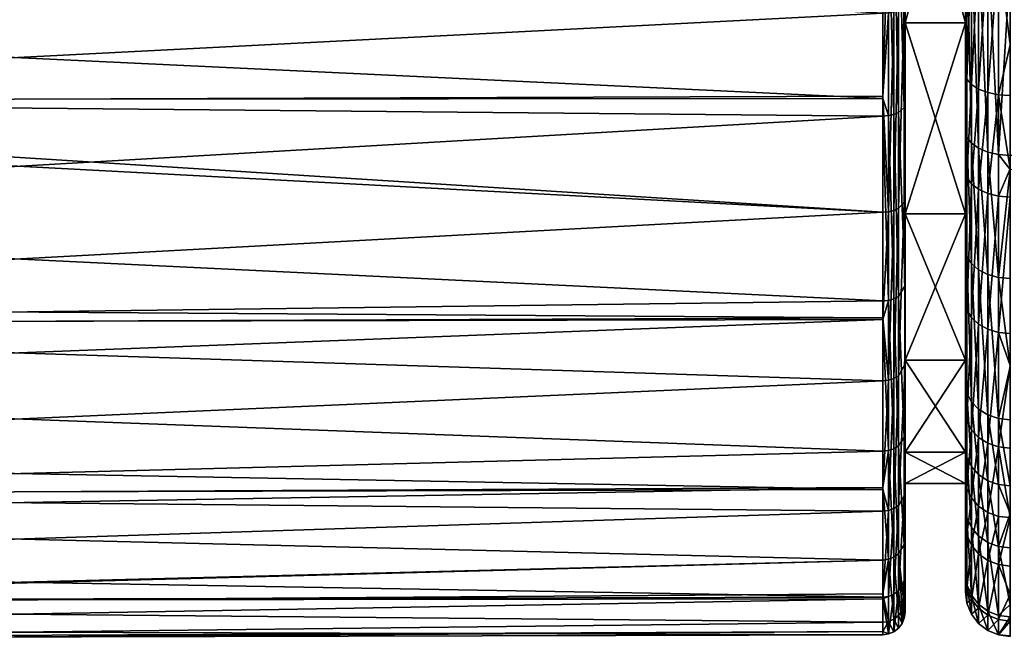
# Model space of a CAD drawing. Extents: x -0.145 to 0.145, y -0.09 to -0.001.
# Tile 5 of 56: x -0.118 to -0.096, y -0.09 to -0.076. Entities that reach past the tile are written whole.
import ezdxf

# ---------------------------------------------------------------- set-up
doc = ezdxf.new("R2010")
doc.units = 0
doc.layers.add('mesh', color=7, linetype='CONTINUOUS')

msp = doc.modelspace()

# ---------------------------------------------------------------- meshes
at = {"layer": 'mesh'}
mesh = msp.add_polyface(dxfattribs=at)
corners = [(-0.096109, -0.074328, -0.02189), (-0.09585, -0.07434, -0.021921), (-0.096109, -0.069284, -0.023215), (-0.096109, -0.078979, -0.019495), (-0.09585, -0.074737, -0.021717), (-0.096109, -0.081727, -0.017376), (-0.09585, -0.079315, -0.019278), (-0.096109, -0.086355, -0.011755), (-0.09585, -0.086384, -0.011772), (-0.096109, -0.08488, -0.013949), (-0.096109, -0.08774, -0.009049), (-0.09585, -0.087, -0.010569), (-0.096109, -0.089282, -0.004076), (-0.09585, -0.089035, -0.004986), (-0.096109, -0.089716, 0.001128), (-0.09585, -0.089315, -0.004083), (-0.096109, -0.089374, 0.004575), (-0.09585, -0.089408, 0.004581), (-0.09635, -0.06927, -0.023116), (-0.09635, -0.064633, -0.023354), (-0.09635, -0.074292, -0.021796), (-0.09635, -0.078924, -0.019412), (-0.09635, -0.081661, -0.017302), (-0.09635, -0.0848, -0.013889), (-0.09635, -0.086269, -0.011703), (-0.09635, -0.087648, -0.009009), (-0.09635, -0.089184, -0.004057), (-0.09635, -0.089616, 0.001126), (-0.09635, -0.089276, 0.004558), (-0.096109, -0.088145, 0.009056), (-0.09635, -0.088052, 0.00902), (-0.096109, -0.087069, 0.011466), (-0.09635, -0.08698, 0.01142), (-0.096109, -0.085514, 0.014069), (-0.09635, -0.085432, 0.014013), (-0.096109, -0.082957, 0.017196), (-0.09635, -0.082885, 0.017127), (-0.096109, -0.079909, 0.019848), (-0.09635, -0.07985, 0.019767), (-0.096109, -0.077645, 0.021317), (-0.09635, -0.077595, 0.02123), (-0.096109, -0.074419, 0.022855), (-0.09635, -0.074383, 0.022762), (-0.096109, -0.069795, 0.024134), (-0.09635, -0.069778, 0.024035), (-0.096109, -0.067089, 0.024441), (-0.09635, -0.067083, 0.024342)]
mesh.append_faces([[corners[k] for k in face] for face in [(0, 1, 2, 2), (3, 4, 0, 0), (5, 6, 3, 3), (7, 8, 9, 9), (10, 11, 7, 7), (12, 13, 10, 10), (14, 15, 12, 12), (16, 17, 14, 14), (18, 2, 19, 19), (18, 0, 2, 2), (20, 0, 18, 18), (20, 3, 0, 0), (21, 3, 20, 20), (21, 5, 3, 3), (22, 5, 21, 21), (22, 9, 5, 5), (23, 9, 22, 22), (23, 7, 9, 9), (24, 7, 23, 23), (24, 10, 7, 7), (25, 10, 24, 24), (25, 12, 10, 10), (26, 12, 25, 25), (26, 14, 12, 12), (27, 14, 26, 26), (27, 16, 14, 14), (28, 16, 27, 27), (28, 29, 16, 16), (30, 29, 28, 28), (30, 31, 29, 29), (32, 31, 30, 30), (32, 33, 31, 31), (34, 33, 32, 32), (34, 35, 33, 33), (36, 35, 34, 34), (36, 37, 35, 35), (38, 37, 36, 36), (38, 39, 37, 37), (40, 39, 38, 38), (40, 41, 39, 39), (42, 41, 40, 40), (42, 43, 41, 41), (44, 43, 42, 42), (44, 45, 43, 43), (46, 45, 44, 44)]])
mesh = msp.add_polyface(dxfattribs=at)
corners = [(-0.004203, -0.074758, -0.021757), (-0.09585, -0.078998, -0.019523), (-0.09585, -0.079315, -0.019278), (-0.09585, -0.074737, -0.021717), (-0.013788, -0.069152, -0.023269), (-0.09585, -0.07434, -0.021921), (-0.09585, -0.06929, -0.023249), (-0.013911, -0.069005, -0.023288), (-0.09585, -0.069004, -0.023263), (-0.09585, -0.064627, -0.023487), (-0.096109, -0.069284, -0.023215), (-0.096109, -0.074328, -0.02189), (-0.096109, -0.081727, -0.017376), (-0.096109, -0.08488, -0.013949), (-0.09585, -0.083716, -0.015265), (-0.096109, -0.078979, -0.019495), (-0.09585, -0.08175, -0.017402), (-0.09585, -0.084907, -0.01397), (-0.09585, -0.086384, -0.011772), (-0.096109, -0.086355, -0.011755), (-0.09585, -0.087, -0.010569), (-0.096109, -0.08774, -0.009049), (-0.09585, -0.087771, -0.009062), (-0.09585, -0.089035, -0.004986), (-0.096109, -0.089282, -0.004076), (-0.09585, -0.089315, -0.004083), (-0.096109, -0.089716, 0.001128), (-0.09585, -0.089733, 0.000919), (-0.09585, -0.08975, 0.001129), (-0.09585, -0.089408, 0.004581), (-0.096109, -0.089374, 0.004575), (-0.09585, -0.088813, 0.006748), (-0.096109, -0.088145, 0.009056), (-0.096109, -0.085514, 0.014069), (-0.096109, -0.082957, 0.017196), (-0.09585, -0.083697, 0.016344), (-0.09585, -0.088177, 0.009068), (-0.09585, -0.085542, 0.014088), (-0.09585, -0.082981, 0.01722), (-0.09585, -0.079929, 0.019876), (-0.096109, -0.079909, 0.019848), (-0.09585, -0.079301, 0.020283), (-0.096109, -0.077645, 0.021317), (-0.096109, -0.074419, 0.022855), (-0.096109, -0.069795, 0.024134), (-0.09585, -0.070931, 0.023855), (-0.09585, -0.077662, 0.021347), (-0.09585, -0.076531, 0.021886), (-0.09585, -0.074431, 0.022887), (-0.09585, -0.069801, 0.024167), (-0.09585, -0.067091, 0.024475), (-0.096109, -0.067089, 0.024441), (-0.09585, -0.087091, 0.011495), (-0.096109, -0.087069, 0.011466)]
mesh.append_faces([[corners[k] for k in face] for face in [(0, 1, 2, 2), (0, 3, 1, 1), (4, 5, 3, 3), (4, 6, 5, 5), (7, 8, 6, 6), (8, 9, 10, 10), (10, 6, 8, 8), (10, 5, 6, 6), (11, 3, 5, 5), (12, 13, 14, 14), (15, 1, 3, 3), (15, 2, 1, 1), (12, 16, 2, 2), (14, 16, 12, 12), (13, 17, 14, 14), (13, 18, 17, 17), (19, 20, 18, 18), (21, 22, 20, 20), (21, 23, 22, 22), (24, 25, 23, 23), (26, 27, 25, 25), (26, 28, 27, 27), (26, 29, 28, 28), (30, 31, 29, 29), (32, 31, 30, 30), (33, 34, 35, 35), (32, 36, 31, 31), (35, 37, 33, 33), (34, 38, 35, 35), (34, 39, 38, 38), (40, 39, 34, 34), (40, 41, 39, 39), (42, 41, 40, 40), (43, 44, 45, 45), (42, 46, 41, 41), (42, 47, 46, 46), (43, 47, 42, 42), (43, 48, 47, 47), (45, 48, 43, 43), (44, 49, 45, 45), (44, 50, 49, 49), (51, 50, 44, 44), (32, 52, 36, 36), (53, 52, 32, 32), (33, 52, 53, 53), (33, 37, 52, 52)]])
mesh = msp.add_polyface(dxfattribs=at)
corners = [(-0.098697, -0.077675, 0.02117), (-0.098568, -0.075816, 0.022268), (-0.098568, -0.08026, 0.019594), (-0.098568, -0.084025, 0.016028), (-0.098568, -0.086935, 0.011735), (-0.098697, -0.086466, 0.012457), (-0.098697, -0.082626, 0.017377), (-0.098697, -0.084038, 0.016039), (-0.098568, -0.088855, 0.006917), (-0.098697, -0.088872, 0.006922), (-0.098568, -0.089694, 0.001799), (-0.098697, -0.088907, 0.006709), (-0.098568, -0.089413, -0.00338), (-0.098697, -0.089641, 0.000506), (-0.098568, -0.088026, -0.008377), (-0.098697, -0.088794, -0.005675), (-0.098568, -0.085597, -0.01296), (-0.098568, -0.082239, -0.016913), (-0.098697, -0.08267, -0.016432), (-0.098697, -0.086421, -0.011442), (-0.098697, -0.085611, -0.012969), (-0.098697, -0.082251, -0.016925), (-0.098697, -0.078119, -0.020066), (-0.098568, -0.07811, -0.020051), (-0.098697, -0.077728, -0.020247), (-0.098568, -0.073403, -0.022229), (-0.098697, -0.073409, -0.022245), (-0.098697, -0.071932, -0.022571), (-0.098568, -0.068338, -0.023344), (-0.098568, -0.070901, 0.023924), (-0.098697, -0.071927, 0.023597), (-0.098697, -0.070904, 0.023941), (-0.098697, -0.075823, 0.022284), (-0.098448, -0.073387, -0.022181), (-0.098448, -0.078084, -0.020008), (-0.098448, -0.082204, -0.016876), (-0.098448, -0.085555, -0.012931), (-0.098448, -0.087979, -0.008359), (-0.098448, -0.089364, -0.003372), (-0.098448, -0.089644, 0.001796), (-0.098448, -0.088807, 0.006903), (-0.098448, -0.086891, 0.011711), (-0.098448, -0.083987, 0.015995), (-0.098448, -0.080229, 0.019554), (-0.098448, -0.075794, 0.022223), (-0.098448, -0.07089, 0.023875)]
mesh.append_faces([[corners[k] for k in face] for face in [(0, 1, 2, 2), (3, 4, 5, 5), (3, 6, 2, 2), (5, 7, 3, 3), (8, 9, 4, 4), (10, 11, 8, 8), (12, 13, 10, 10), (14, 15, 12, 12), (16, 17, 18, 18), (16, 19, 14, 14), (18, 20, 16, 16), (17, 21, 18, 18), (17, 22, 21, 21), (23, 22, 17, 17), (23, 24, 22, 22), (25, 24, 23, 23), (25, 26, 24, 24), (25, 27, 26, 26), (28, 27, 25, 25), (29, 30, 31, 31), (1, 30, 29, 29), (1, 32, 30, 30), (0, 32, 1, 1), (25, 33, 28, 28), (25, 34, 33, 33), (23, 34, 25, 25), (23, 35, 34, 34), (17, 35, 23, 23), (17, 36, 35, 35), (16, 36, 17, 17), (16, 37, 36, 36), (14, 37, 16, 16), (14, 38, 37, 37), (12, 38, 14, 14), (12, 39, 38, 38), (10, 39, 12, 12), (10, 40, 39, 39), (8, 40, 10, 10), (8, 41, 40, 40), (4, 41, 8, 8), (4, 42, 41, 41), (3, 42, 4, 4), (3, 43, 42, 42), (2, 43, 3, 3), (1, 44, 2, 2), (29, 45, 1, 1)]])
mesh = msp.add_polyface(dxfattribs=at)
corners = [(-0.0982, -0.080302, 0.015058), (-0.0982, -0.079968, 0.01921), (-0.0982, -0.076039, 0.01833), (-0.0982, -0.085631, 0.005829), (-0.0982, -0.086509, 0.011509), (-0.0982, -0.083574, 0.010794), (-0.0982, -0.070797, 0.023453), (-0.0982, -0.071073, 0.020387), (-0.0982, -0.075613, 0.02183), (-0.0982, -0.080302, -0.014058), (-0.0982, -0.085197, -0.012689), (-0.0982, -0.083574, -0.009794), (-0.0982, -0.071073, -0.019386), (-0.0982, -0.077861, -0.019638), (-0.0982, -0.076039, -0.017329), (-0.0982, -0.073249, -0.021772), (-0.098568, -0.08026, 0.019594), (-0.098448, -0.075794, 0.022223), (-0.098448, -0.080229, 0.019554), (-0.098568, -0.075816, 0.022268), (-0.098448, -0.07089, 0.023875), (-0.098345, -0.070873, 0.023797), (-0.098216, -0.07329, -0.021894), (-0.098216, -0.077928, -0.019748), (-0.098216, -0.080046, 0.019313), (-0.098216, -0.075667, 0.021947), (-0.098216, -0.070825, 0.023579), (-0.098448, -0.073387, -0.022181), (-0.098345, -0.073362, -0.022106), (-0.098448, -0.068332, -0.023294), (-0.098345, -0.078043, -0.01994), (-0.098448, -0.078084, -0.020008), (-0.098345, -0.08215, -0.016818), (-0.098448, -0.082204, -0.016876), (-0.098345, -0.085489, -0.012887), (-0.098448, -0.085555, -0.012931), (-0.098448, -0.083987, 0.015995), (-0.098345, -0.080181, 0.019491), (-0.098345, -0.083926, 0.015944), (-0.098345, -0.075761, 0.02215), (-0.098266, -0.070851, 0.023696), (-0.0982, -0.081907, -0.016562), (-0.098216, -0.085304, -0.012761), (-0.0982, -0.083657, 0.015715), (-0.098345, -0.086821, 0.011674)]
mesh.append_faces([[corners[k] for k in face] for face in [(0, 1, 2, 2), (3, 4, 5, 5), (2, 6, 7, 7), (2, 8, 6, 6), (1, 8, 2, 2), (9, 10, 11, 11), (12, 13, 14, 14), (12, 15, 13, 13), (16, 17, 18, 18), (19, 20, 17, 17), (20, 21, 17, 17), (22, 13, 15, 15), (23, 13, 22, 22), (24, 8, 1, 1), (25, 8, 24, 24), (25, 6, 8, 8), (26, 6, 25, 25), (27, 28, 29, 29), (27, 30, 28, 28), (31, 30, 27, 27), (31, 32, 30, 30), (33, 32, 31, 31), (33, 34, 32, 32), (35, 34, 33, 33), (36, 37, 38, 38), (18, 37, 36, 36), (18, 39, 37, 37), (17, 39, 18, 18), (17, 21, 39, 39), (21, 40, 39, 39), (28, 23, 22, 22), (30, 23, 28, 28), (30, 41, 23, 23), (32, 41, 30, 30), (32, 42, 41, 41), (34, 42, 32, 32), (38, 43, 44, 44), (38, 24, 43, 43), (37, 24, 38, 38), (37, 25, 24, 24), (39, 25, 37, 37), (39, 26, 25, 25), (40, 26, 39, 39), (23, 41, 13, 13), (42, 10, 41, 41), (24, 1, 43, 43)]])
mesh = msp.add_polyface(dxfattribs=at)
corners = [(-0.0982, -0.071073, -0.019386), (-0.09685, -0.076039, -0.017329), (-0.09685, -0.071073, -0.019386), (-0.0982, -0.076039, -0.017329), (-0.09685, -0.080302, -0.014058), (-0.0982, -0.080302, -0.014058), (-0.0982, -0.076039, 0.01833), (-0.09685, -0.076039, 0.01833), (-0.0982, -0.080302, 0.015058), (-0.09685, -0.071073, 0.020387), (-0.0982, -0.071073, 0.020387), (-0.09685, -0.077165, 0.020479), (-0.09685, -0.074069, 0.021955), (-0.09685, -0.069632, 0.023182), (-0.09685, -0.079339, 0.019068), (-0.09685, -0.073982, -0.020988), (-0.09685, -0.078446, -0.018689), (-0.096558, -0.074235, -0.021648), (-0.09635, -0.074292, -0.021796), (-0.096558, -0.069246, -0.022959), (-0.09635, -0.078924, -0.019412), (-0.096558, -0.078836, -0.019279), (-0.096558, -0.077516, 0.021092), (-0.09635, -0.077595, 0.02123), (-0.096558, -0.079756, 0.019639), (-0.09635, -0.074383, 0.022762), (-0.096558, -0.074325, 0.022614), (-0.09635, -0.069778, 0.024035), (-0.096558, -0.069751, 0.023879), (-0.096717, -0.074161, -0.021455), (-0.096717, -0.069216, -0.022754), (-0.096717, -0.078722, -0.019106), (-0.096717, -0.077413, 0.020913), (-0.096717, -0.079634, 0.019472), (-0.096717, -0.07425, 0.022421), (-0.096717, -0.069716, 0.023674), (-0.096816, -0.074075, -0.021229), (-0.096816, -0.06918, -0.022516), (-0.096816, -0.078589, -0.018905), (-0.096816, -0.077294, 0.020703), (-0.096816, -0.079491, 0.019277), (-0.096816, -0.074163, 0.022196), (-0.096816, -0.069675, 0.023437), (-0.09685, -0.069142, -0.02226)]
mesh.append_faces([[corners[k] for k in face] for face in [(0, 1, 2, 2), (3, 1, 0, 0), (3, 4, 1, 1), (5, 4, 3, 3), (6, 7, 8, 8), (6, 9, 7, 7), (10, 9, 6, 6), (9, 11, 7, 7), (9, 12, 11, 11), (13, 12, 9, 9), (11, 14, 7, 7), (1, 15, 2, 2), (1, 16, 15, 15), (4, 16, 1, 1), (17, 18, 19, 19), (17, 20, 18, 18), (21, 20, 17, 17), (22, 23, 24, 24), (22, 25, 23, 23), (26, 25, 22, 22), (26, 27, 25, 25), (28, 27, 26, 26), (29, 17, 30, 30), (29, 21, 17, 17), (31, 21, 29, 29), (32, 22, 33, 33), (32, 26, 22, 22), (34, 26, 32, 32), (34, 28, 26, 26), (35, 28, 34, 34), (36, 29, 37, 37), (36, 31, 29, 29), (38, 31, 36, 36), (39, 32, 40, 40), (39, 34, 32, 32), (41, 34, 39, 39), (41, 35, 34, 34), (42, 35, 41, 41), (15, 36, 43, 43), (15, 38, 36, 36), (16, 38, 15, 15), (11, 39, 14, 14), (11, 41, 39, 39), (12, 41, 11, 11), (12, 42, 41, 41), (13, 42, 12, 12)]])
mesh = msp.add_polyface(dxfattribs=at)
corners = [(-0.120167, -0.070615, 0.024099), (-0.119515, -0.070139, 0.024189), (-0.098697, -0.071927, 0.023597), (-0.12089, -0.07101, 0.024017), (-0.122252, -0.07147, 0.023916), (-0.123713, -0.071627, 0.023883), (-0.137535, -0.077812, 0.021394), (-0.098697, -0.077675, 0.02117), (-0.098697, -0.08027, 0.019608), (-0.098697, -0.075823, 0.022284), (-0.137535, -0.073463, 0.023407), (-0.137535, -0.071997, 0.023836), (-0.137535, -0.08907, -0.005752), (-0.098697, -0.088794, -0.005675), (-0.098697, -0.088042, -0.008384), (-0.098697, -0.089431, -0.003383), (-0.137535, -0.089881, -0.000808), (-0.098697, -0.089641, 0.000506), (-0.137535, -0.08981, 0.000494), (-0.098697, -0.089712, 0.0018), (-0.137535, -0.089598, 0.004411), (-0.098697, -0.088907, 0.006709), (-0.137535, -0.088957, 0.006719), (-0.098697, -0.088872, 0.006922), (-0.137535, -0.0882, 0.009447), (-0.098697, -0.086951, 0.011743), (-0.137535, -0.086567, 0.012527), (-0.098697, -0.086466, 0.012457), (-0.137535, -0.085751, 0.014065), (-0.098697, -0.084038, 0.016039), (-0.137535, -0.082789, 0.017552), (-0.098697, -0.082626, 0.017377), (-0.137535, -0.082367, 0.018049), (-0.137535, -0.078206, 0.021212), (-0.137535, -0.071971, -0.022759), (-0.098697, -0.073409, -0.022245), (-0.098697, -0.071932, -0.022571), (-0.137535, -0.075894, -0.021437), (-0.098697, -0.077728, -0.020247), (-0.137535, -0.077759, -0.020315), (-0.098697, -0.078119, -0.020066), (-0.137535, -0.080373, -0.018743), (-0.098697, -0.082251, -0.016925), (-0.137535, -0.082745, -0.016495), (-0.098697, -0.08267, -0.016432), (-0.137535, -0.084167, -0.015148), (-0.098697, -0.085611, -0.012969), (-0.137535, -0.086613, -0.011541), (-0.098697, -0.086421, -0.011442), (-0.137535, -0.087101, -0.010822), (-0.137535, -0.089035, -0.005966), (-0.123711, -0.071074, 0.024098), (-0.122397, -0.070924, 0.024111), (-0.098568, -0.08026, 0.019594), (-0.098568, -0.084025, 0.016028), (-0.098568, -0.086935, 0.011735), (-0.098568, -0.088855, 0.006917), (-0.098568, -0.089694, 0.001799), (-0.098568, -0.089413, -0.00338), (-0.098568, -0.088026, -0.008377), (-0.098568, -0.085597, -0.01296)]
mesh.append_faces([[corners[k] for k in face] for face in [(0, 1, 2, 2), (2, 3, 0, 0), (2, 4, 3, 3), (5, 4, 2, 2), (6, 7, 8, 8), (6, 9, 7, 7), (10, 2, 9, 9), (11, 5, 2, 2), (12, 13, 14, 14), (12, 15, 13, 13), (16, 17, 15, 15), (18, 19, 17, 17), (20, 21, 19, 19), (22, 23, 21, 21), (24, 25, 23, 23), (26, 27, 25, 25), (28, 29, 27, 27), (30, 31, 29, 29), (32, 8, 31, 31), (33, 6, 8, 8), (34, 35, 36, 36), (37, 38, 35, 35), (39, 40, 38, 38), (41, 42, 40, 40), (43, 44, 42, 42), (45, 46, 44, 44), (47, 48, 46, 46), (49, 14, 48, 48), (50, 12, 14, 14), (4, 5, 51, 51), (52, 4, 51, 51), (52, 3, 4, 4), (53, 8, 7, 7), (53, 31, 8, 8), (54, 29, 31, 31), (55, 25, 27, 27), (55, 23, 25, 25), (56, 21, 23, 23), (57, 19, 21, 21), (57, 17, 19, 19), (58, 15, 17, 17), (58, 13, 15, 15), (59, 14, 13, 13), (59, 48, 14, 14), (60, 46, 48, 48)]])
mesh = msp.add_polyface(dxfattribs=at)
corners = [(-0.137535, -0.073463, 0.023407), (-0.098697, -0.075823, 0.022284), (-0.137535, -0.077812, 0.021394), (-0.137535, -0.089881, -0.000808), (-0.098697, -0.089431, -0.003383), (-0.137535, -0.08907, -0.005752), (-0.137535, -0.08981, 0.000494), (-0.098697, -0.089641, 0.000506), (-0.137535, -0.089598, 0.004411), (-0.098697, -0.089712, 0.0018), (-0.137535, -0.088957, 0.006719), (-0.098697, -0.088907, 0.006709), (-0.137535, -0.0882, 0.009447), (-0.098697, -0.088872, 0.006922), (-0.137535, -0.086567, 0.012527), (-0.098697, -0.086951, 0.011743), (-0.137535, -0.085751, 0.014065), (-0.098697, -0.086466, 0.012457), (-0.137535, -0.082789, 0.017552), (-0.098697, -0.084038, 0.016039), (-0.137535, -0.082367, 0.018049), (-0.098697, -0.082626, 0.017377), (-0.137535, -0.078206, 0.021212), (-0.098697, -0.08027, 0.019608), (-0.137535, -0.077759, -0.020315), (-0.098697, -0.077728, -0.020247), (-0.137535, -0.075894, -0.021437), (-0.137535, -0.080373, -0.018743), (-0.098697, -0.078119, -0.020066), (-0.137535, -0.082745, -0.016495), (-0.098697, -0.082251, -0.016925), (-0.137535, -0.084167, -0.015148), (-0.098697, -0.08267, -0.016432), (-0.137535, -0.086613, -0.011541), (-0.098697, -0.085611, -0.012969), (-0.137535, -0.087101, -0.010822), (-0.098697, -0.086421, -0.011442), (-0.137535, -0.089035, -0.005966), (-0.098697, -0.088042, -0.008384), (-0.13895, -0.082255, 0.01793), (-0.13895, -0.085616, 0.013974), (-0.13895, -0.089437, 0.004384), (-0.13895, -0.089718, -0.0008), (-0.13895, -0.086957, -0.010746), (-0.13895, -0.084043, -0.015043), (-0.13895, -0.080274, -0.018613), (-0.13895, -0.075826, -0.021289), (-0.13895, -0.078122, 0.021072), (-0.13895, -0.073411, 0.023252), (-0.13895, -0.088878, -0.005923), (-0.13895, -0.088048, 0.009387)]
mesh.append_faces([[corners[k] for k in face] for face in [(0, 1, 2, 2), (3, 4, 5, 5), (6, 7, 3, 3), (8, 9, 6, 6), (10, 11, 8, 8), (12, 13, 10, 10), (14, 15, 12, 12), (16, 17, 14, 14), (18, 19, 16, 16), (20, 21, 18, 18), (22, 23, 20, 20), (24, 25, 26, 26), (27, 28, 24, 24), (29, 30, 27, 27), (31, 32, 29, 29), (33, 34, 31, 31), (35, 36, 33, 33), (37, 38, 35, 35), (39, 20, 18, 18), (40, 16, 14, 14), (41, 8, 6, 6), (42, 3, 5, 5), (43, 35, 33, 33), (44, 29, 27, 27), (31, 43, 33, 33), (12, 40, 14, 14), (45, 27, 24, 24), (45, 44, 27, 27), (46, 24, 26, 26), (46, 45, 24, 24), (47, 2, 22, 22), (47, 48, 2, 2), (31, 29, 44, 44), (37, 35, 43, 43), (5, 49, 42, 42), (5, 37, 49, 49), (6, 42, 41, 41), (6, 3, 42, 42), (10, 41, 50, 50), (10, 8, 41, 41), (50, 12, 10, 10), (50, 40, 12, 12), (18, 40, 39, 39), (18, 16, 40, 40), (22, 39, 47, 47), (22, 20, 39, 39)]])
mesh = msp.add_polyface(dxfattribs=at)
corners = [(-0.0982, -0.080302, -0.014058), (-0.09685, -0.083574, -0.009794), (-0.09685, -0.080302, -0.014058), (-0.0982, -0.083574, -0.009794), (-0.0982, -0.083574, 0.010794), (-0.09685, -0.080302, 0.015058), (-0.09685, -0.083574, 0.010794), (-0.0982, -0.080302, 0.015058), (-0.09685, -0.076039, 0.01833), (-0.09685, -0.084718, 0.013523), (-0.09685, -0.082263, 0.016524), (-0.09685, -0.079339, 0.019068), (-0.09685, -0.081084, -0.016656), (-0.09685, -0.078446, -0.018689), (-0.09685, -0.084109, -0.013367), (-0.096558, -0.078836, -0.019279), (-0.09635, -0.081661, -0.017302), (-0.09635, -0.078924, -0.019412), (-0.096558, -0.081555, -0.017183), (-0.09635, -0.0848, -0.013889), (-0.096558, -0.084673, -0.013793), (-0.096558, -0.082771, 0.017016), (-0.09635, -0.07985, 0.019767), (-0.09635, -0.082885, 0.017127), (-0.096558, -0.079756, 0.019639), (-0.09635, -0.077595, 0.02123), (-0.096717, -0.078722, -0.019106), (-0.096717, -0.081417, -0.017029), (-0.096717, -0.084508, -0.013669), (-0.096717, -0.082622, 0.016872), (-0.096717, -0.079634, 0.019472), (-0.096558, -0.077516, 0.021092), (-0.096816, -0.078589, -0.018905), (-0.096816, -0.081256, -0.016849), (-0.096816, -0.084316, -0.013523), (-0.096816, -0.082449, 0.016704), (-0.096816, -0.079491, 0.019277), (-0.096717, -0.077413, 0.020913), (-0.096816, -0.077294, 0.020703), (-0.0982, -0.083657, 0.015715), (-0.0982, -0.079968, 0.01921), (-0.0982, -0.081907, -0.016562), (-0.0982, -0.085197, -0.012689), (-0.0982, -0.076039, -0.017329), (-0.0982, -0.077861, -0.019638)]
mesh.append_faces([[corners[k] for k in face] for face in [(0, 1, 2, 2), (3, 1, 0, 0), (4, 5, 6, 6), (7, 5, 4, 4), (7, 8, 5, 5), (5, 9, 6, 6), (5, 10, 9, 9), (8, 10, 5, 5), (8, 11, 10, 10), (2, 12, 13, 13), (1, 12, 2, 2), (1, 14, 12, 12), (15, 16, 17, 17), (18, 16, 15, 15), (18, 19, 16, 16), (20, 19, 18, 18), (21, 22, 23, 23), (24, 22, 21, 21), (24, 25, 22, 22), (26, 18, 15, 15), (27, 18, 26, 26), (27, 20, 18, 18), (28, 20, 27, 27), (29, 24, 21, 21), (30, 24, 29, 29), (30, 31, 24, 24), (32, 27, 26, 26), (33, 27, 32, 32), (33, 28, 27, 27), (34, 28, 33, 33), (35, 30, 29, 29), (36, 30, 35, 35), (36, 37, 30, 30), (13, 33, 32, 32), (12, 33, 13, 13), (12, 34, 33, 33), (14, 34, 12, 12), (10, 35, 9, 9), (10, 36, 35, 35), (11, 36, 10, 10), (11, 38, 36, 36), (7, 39, 40, 40), (4, 39, 7, 7), (0, 41, 42, 42), (43, 41, 0, 0), (43, 44, 41, 41)]])
mesh = msp.add_polyface(dxfattribs=at)
corners = [(-0.0982, -0.083574, -0.009794), (-0.09685, -0.085631, -0.004828), (-0.09685, -0.083574, -0.009794), (-0.0982, -0.085631, -0.004828), (-0.09685, -0.086333, 0.0005), (-0.0982, -0.086333, 0.0005), (-0.09685, -0.085631, 0.005829), (-0.0982, -0.085631, 0.005829), (-0.09685, -0.083574, 0.010794), (-0.0982, -0.083574, 0.010794), (-0.09685, -0.087243, 0.008711), (-0.09685, -0.08621, 0.011024), (-0.09685, -0.084718, 0.013523), (-0.09685, -0.08875, 0.001103), (-0.09685, -0.088334, -0.003892), (-0.09685, -0.086854, -0.008664), (-0.09685, -0.085525, -0.011261), (-0.09685, -0.084109, -0.013367), (-0.096558, -0.084673, -0.013793), (-0.09635, -0.086269, -0.011703), (-0.09635, -0.0848, -0.013889), (-0.096558, -0.086133, -0.011622), (-0.09635, -0.087648, -0.009009), (-0.096558, -0.086839, 0.011347), (-0.09635, -0.085432, 0.014013), (-0.09635, -0.08698, 0.01142), (-0.096558, -0.085301, 0.013923), (-0.09635, -0.082885, 0.017127), (-0.096558, -0.082771, 0.017016), (-0.096717, -0.084508, -0.013669), (-0.096717, -0.085955, -0.011516), (-0.096558, -0.087503, -0.008946), (-0.096717, -0.086655, 0.011253), (-0.096717, -0.08513, 0.013806), (-0.096717, -0.082622, 0.016872), (-0.096816, -0.084316, -0.013523), (-0.096816, -0.085747, -0.011393), (-0.096717, -0.087313, -0.008863), (-0.096816, -0.087091, -0.008767), (-0.096816, -0.08644, 0.011142), (-0.096816, -0.084931, 0.013669), (-0.096816, -0.082449, 0.016704), (-0.0982, -0.086509, 0.011509), (-0.0982, -0.083657, 0.015715)]
mesh.append_faces([[corners[k] for k in face] for face in [(0, 1, 2, 2), (3, 1, 0, 0), (3, 4, 1, 1), (5, 4, 3, 3), (5, 6, 4, 4), (7, 6, 5, 5), (7, 8, 6, 6), (9, 8, 7, 7), (8, 10, 6, 6), (8, 11, 10, 10), (8, 12, 11, 11), (13, 4, 6, 6), (14, 1, 4, 4), (15, 2, 1, 1), (16, 2, 15, 15), (16, 17, 2, 2), (18, 19, 20, 20), (21, 19, 18, 18), (21, 22, 19, 19), (23, 24, 25, 25), (26, 24, 23, 23), (26, 27, 24, 24), (28, 27, 26, 26), (29, 21, 18, 18), (30, 21, 29, 29), (30, 31, 21, 21), (32, 26, 23, 23), (33, 26, 32, 32), (33, 28, 26, 26), (34, 28, 33, 33), (35, 30, 29, 29), (36, 30, 35, 35), (36, 37, 30, 30), (38, 37, 36, 36), (39, 33, 32, 32), (40, 33, 39, 39), (40, 34, 33, 33), (41, 34, 40, 40), (17, 36, 35, 35), (16, 36, 17, 17), (16, 38, 36, 36), (15, 38, 16, 16), (11, 40, 39, 39), (12, 40, 11, 11), (12, 41, 40, 40), (9, 42, 43, 43)]])
mesh = msp.add_polyface(dxfattribs=at)
corners = [(-0.0982, -0.085631, 0.005829), (-0.0982, -0.08839, 0.006788), (-0.0982, -0.086509, 0.011509), (-0.0982, -0.086333, 0.0005), (-0.0982, -0.089212, 0.001773), (-0.0982, -0.085631, -0.004828), (-0.0982, -0.088937, -0.003302), (-0.0982, -0.087578, -0.008199), (-0.0982, -0.083574, -0.009794), (-0.0982, -0.085197, -0.012689), (-0.098448, -0.089364, -0.003372), (-0.098345, -0.089285, -0.003359), (-0.098448, -0.087979, -0.008359), (-0.098345, -0.089565, 0.001792), (-0.098448, -0.089644, 0.001796), (-0.098266, -0.089461, 0.001786), (-0.098266, -0.089183, -0.003342), (-0.098216, -0.089341, 0.00178), (-0.098216, -0.089065, -0.003323), (-0.098216, -0.088515, 0.006822), (-0.098216, -0.085304, -0.012761), (-0.098216, -0.087698, -0.008247), (-0.098216, -0.086623, 0.011569), (-0.098448, -0.085555, -0.012931), (-0.098345, -0.087905, -0.008329), (-0.098345, -0.085489, -0.012887), (-0.098345, -0.08873, 0.006882), (-0.098448, -0.088807, 0.006903), (-0.098345, -0.086821, 0.011674), (-0.098448, -0.086891, 0.011711), (-0.098345, -0.083926, 0.015944), (-0.098448, -0.083987, 0.015995), (-0.0982, -0.083657, 0.015715)]
mesh.append_faces([[corners[k] for k in face] for face in [(0, 1, 2, 2), (3, 1, 0, 0), (3, 4, 1, 1), (5, 4, 3, 3), (5, 6, 4, 4), (5, 7, 6, 6), (8, 7, 5, 5), (8, 9, 7, 7), (10, 11, 12, 12), (10, 13, 11, 11), (14, 13, 10, 10), (11, 15, 16, 16), (13, 15, 11, 11), (16, 17, 18, 18), (15, 17, 16, 16), (15, 19, 17, 17), (20, 7, 9, 9), (21, 7, 20, 20), (21, 6, 7, 7), (18, 6, 21, 21), (18, 4, 6, 6), (17, 4, 18, 18), (17, 1, 4, 4), (19, 1, 17, 17), (19, 2, 1, 1), (22, 2, 19, 19), (23, 24, 25, 25), (12, 24, 23, 23), (12, 11, 24, 24), (14, 26, 13, 13), (27, 26, 14, 14), (27, 28, 26, 26), (29, 28, 27, 27), (29, 30, 28, 28), (31, 30, 29, 29), (11, 16, 24, 24), (13, 26, 15, 15), (25, 21, 20, 20), (24, 21, 25, 25), (24, 18, 21, 21), (16, 18, 24, 24), (26, 19, 15, 15), (26, 22, 19, 19), (28, 22, 26, 26), (28, 32, 22, 22), (22, 32, 2, 2)]])
mesh = msp.add_polyface(dxfattribs=at)
corners = [(-0.09685, -0.087243, 0.008711), (-0.09685, -0.088422, 0.004411), (-0.09685, -0.085631, 0.005829), (-0.09685, -0.08875, 0.001103), (-0.09685, -0.088334, -0.003892), (-0.09685, -0.086333, 0.0005), (-0.09685, -0.086854, -0.008664), (-0.09685, -0.085631, -0.004828), (-0.096558, -0.087503, -0.008946), (-0.09635, -0.087648, -0.009009), (-0.096558, -0.086133, -0.011622), (-0.09635, -0.089184, -0.004057), (-0.096558, -0.089028, -0.004027), (-0.09635, -0.089616, 0.001126), (-0.096558, -0.089457, 0.001122), (-0.09635, -0.089276, 0.004558), (-0.096558, -0.089119, 0.004531), (-0.09635, -0.088052, 0.00902), (-0.096558, -0.087903, 0.008964), (-0.09635, -0.08698, 0.01142), (-0.096558, -0.086839, 0.011347), (-0.096717, -0.087313, -0.008863), (-0.096717, -0.085955, -0.011516), (-0.096717, -0.088825, -0.003987), (-0.096717, -0.08925, 0.001116), (-0.096717, -0.088915, 0.004496), (-0.096717, -0.08771, 0.00889), (-0.096717, -0.086655, 0.011253), (-0.096816, -0.087091, -0.008767), (-0.096816, -0.088588, -0.003941), (-0.096816, -0.089009, 0.00111), (-0.096816, -0.088677, 0.004455), (-0.096816, -0.087485, 0.008804), (-0.096816, -0.08644, 0.011142), (-0.09685, -0.08621, 0.011024)]
mesh.append_faces([[corners[k] for k in face] for face in [(0, 1, 2, 2), (3, 2, 1, 1), (4, 5, 3, 3), (6, 7, 4, 4), (8, 9, 10, 10), (8, 11, 9, 9), (12, 11, 8, 8), (12, 13, 11, 11), (14, 13, 12, 12), (14, 15, 13, 13), (16, 15, 14, 14), (16, 17, 15, 15), (18, 17, 16, 16), (18, 19, 17, 17), (20, 19, 18, 18), (21, 8, 22, 22), (21, 12, 8, 8), (23, 12, 21, 21), (23, 14, 12, 12), (24, 14, 23, 23), (24, 16, 14, 14), (25, 16, 24, 24), (25, 18, 16, 16), (26, 18, 25, 25), (26, 20, 18, 18), (27, 20, 26, 26), (28, 23, 21, 21), (29, 23, 28, 28), (29, 24, 23, 23), (30, 24, 29, 29), (30, 25, 24, 24), (31, 25, 30, 30), (31, 26, 25, 25), (32, 26, 31, 31), (32, 27, 26, 26), (33, 27, 32, 32), (6, 29, 28, 28), (4, 29, 6, 6), (4, 30, 29, 29), (3, 30, 4, 4), (3, 31, 30, 30), (1, 31, 3, 3), (1, 32, 31, 31), (0, 32, 1, 1), (0, 33, 32, 32), (34, 33, 0, 0)]])

doc.saveas('drawing.dxf')
